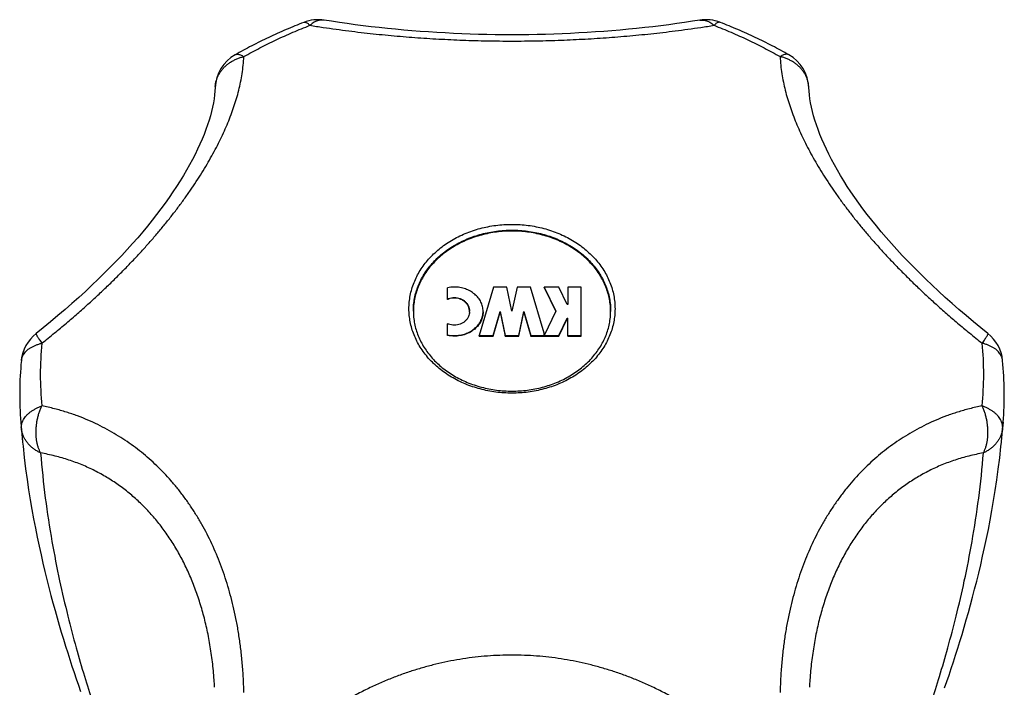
# Model space of a CAD drawing. Header units: millimetres. Extents: x 76 to 624, y -152 to 391.
# Tile 14 of 24: x 237 to 287, y 357 to 391. Entities that reach past the tile are written whole.
import ezdxf

# ---------------------------------------------------------------- set-up
doc = ezdxf.new("R2010")
doc.units = ezdxf.units.MM
doc.header["$LTSCALE"] = 32.67
doc.layers.get('0').update_dxf_attribs({"linetype": 'CONTINUOUS'})

msp = doc.modelspace()

# ---------------------------------------------------------------- linework, layer by layer
at = {"color": 7, "linetype": 'Continuous'}
for p, q in [((246.509, 387.409), (246.509, 387.409)), ((276.599, 387.409), (276.599, 387.409)), ((258.29, 376.672), (258.29, 377.266)), ((260.611, 377.301), (259.895, 374.843)), ((261.297, 377.301), (260.611, 377.301)), ((261.554, 376.072), (261.297, 377.301)), ((261.811, 377.301), (261.554, 376.072)), ((262.497, 377.301), (261.811, 377.301)), ((263.178, 374.966), (262.497, 377.301)), ((263.921, 377.301), (263.183, 377.301)), ((263.183, 377.272), (263.183, 377.301)), ((263.183, 377.301), (263.783, 376.072)), ((263.183, 377.272), (263.776, 376.058)), ((264.35, 376.423), (263.921, 377.301)), ((265.068, 377.301), (264.383, 377.301)), ((264.383, 377.301), (264.383, 376.423)), ((265.068, 374.815), (265.068, 377.301)), ((264.383, 376.423), (264.35, 376.423)), ((260.6, 374.843), (260.956, 376.064)), ((260.6, 374.815), (260.956, 376.035)), ((260.956, 376.035), (260.956, 376.064)), ((260.956, 376.064), (261.211, 374.843)), ((260.956, 376.035), (261.211, 374.815)), ((261.897, 374.843), (262.153, 376.064)), ((261.897, 374.815), (262.153, 376.035)), ((262.153, 376.035), (262.153, 376.064)), ((262.153, 376.064), (262.508, 374.843)), ((262.153, 376.035), (262.508, 374.815)), ((263.783, 376.072), (263.183, 374.843)), ((258.29, 374.849), (258.29, 375.443)), ((263.921, 374.843), (264.35, 375.721)), ((263.921, 374.815), (264.35, 375.692)), ((264.35, 375.721), (264.383, 375.721)), ((264.35, 375.692), (264.35, 375.721)), ((264.35, 375.692), (264.383, 375.692)), ((264.383, 374.815), (264.383, 375.721)), ((259.895, 374.843), (260.6, 374.843)), ((259.895, 374.815), (259.895, 374.843)), ((259.895, 374.815), (260.6, 374.815)), ((260.6, 374.815), (260.6, 374.843)), ((261.211, 374.843), (261.897, 374.843)), ((261.211, 374.815), (261.211, 374.843)), ((261.211, 374.815), (261.897, 374.815)), ((261.897, 374.815), (261.897, 374.843)), ((262.508, 374.843), (263.178, 374.843)), ((262.508, 374.815), (262.508, 374.843)), ((262.508, 374.815), (263.178, 374.815)), ((263.178, 374.815), (263.178, 374.966)), ((263.183, 374.843), (263.921, 374.843)), ((263.183, 374.815), (263.183, 374.843)), ((263.183, 374.815), (263.921, 374.815)), ((263.921, 374.815), (263.921, 374.843)), ((264.383, 374.843), (265.068, 374.843)), ((264.383, 374.815), (265.068, 374.815)), ((236.752, 369.439), (236.772, 369.238))]:
    msp.add_line(p, q, dxfattribs=at)
at = {"color": 9, "linetype": 'Continuous'}
for p, q in [((246.513, 387.469), (246.513, 387.471)), ((276.595, 387.469), (276.595, 387.471)), ((236.661, 370.448), (236.752, 369.439)), ((286.447, 370.448), (286.421, 370.153)), ((286.356, 369.439), (286.421, 370.153))]:
    msp.add_line(p, q, dxfattribs=at)
at = {"color": 7, "linetype": 'Continuous'}
for points in [[(271.067, 390.825), (270.698, 390.767), (270.301, 390.708), (269.901, 390.651), (269.499, 390.597), (269.094, 390.545), (268.687, 390.496), (268.278, 390.449), (267.866, 390.406), (267.453, 390.365), (267.039, 390.326), (266.622, 390.291), (266.205, 390.258), (265.786, 390.228), (265.366, 390.201), (264.945, 390.177), (264.523, 390.155), (264.1, 390.137), (263.677, 390.121), (263.253, 390.108), (262.828, 390.098), (262.403, 390.091), (261.978, 390.086), (261.553, 390.085), (261.128, 390.086), (260.703, 390.091), (260.278, 390.098), (259.854, 390.108), (259.43, 390.121), (259.006, 390.137), (258.583, 390.155), (258.162, 390.177), (257.74, 390.201), (257.32, 390.228), (256.902, 390.258), (256.484, 390.291), (256.068, 390.327), (255.653, 390.365), (255.24, 390.406), (254.829, 390.45), (254.419, 390.496), (254.012, 390.545), (253.607, 390.597), (253.205, 390.651), (252.805, 390.708), (252.408, 390.767), (252.041, 390.825)], [(246.509, 387.409), (246.499, 387.235), (246.481, 387.042), (246.454, 386.842), (246.42, 386.635), (246.377, 386.423), (246.327, 386.205), (246.268, 385.981), (246.2, 385.752), (246.125, 385.519), (246.041, 385.28), (245.949, 385.038), (245.848, 384.791), (245.739, 384.54), (245.621, 384.285), (245.495, 384.027), (245.36, 383.764), (245.217, 383.498), (245.065, 383.229), (244.905, 382.957), (244.736, 382.682), (244.558, 382.404), (244.373, 382.123), (244.178, 381.84), (243.976, 381.555), (243.764, 381.268), (243.545, 380.979), (243.317, 380.688), (243.081, 380.395), (242.837, 380.1), (242.584, 379.804), (242.323, 379.506), (242.053, 379.207), (241.775, 378.907), (241.489, 378.605), (241.194, 378.303), (240.891, 377.999), (240.58, 377.695), (240.261, 377.389), (239.933, 377.083), (239.597, 376.776), (239.252, 376.469), (238.9, 376.161), (238.539, 375.853), (238.17, 375.545), (237.794, 375.237), (237.435, 374.949)], [(285.674, 374.949), (285.313, 375.238), (284.936, 375.547), (284.567, 375.855), (284.206, 376.163), (283.854, 376.471), (283.51, 376.778), (283.174, 377.085), (282.846, 377.391), (282.527, 377.696), (282.216, 378.001), (281.913, 378.304), (281.618, 378.607), (281.332, 378.908), (281.054, 379.208), (280.785, 379.507), (280.524, 379.805), (280.271, 380.101), (280.026, 380.396), (279.79, 380.689), (279.562, 380.98), (279.343, 381.269), (279.132, 381.557), (278.929, 381.842), (278.735, 382.125), (278.549, 382.405), (278.372, 382.683), (278.203, 382.958), (278.043, 383.231), (277.891, 383.5), (277.748, 383.766), (277.613, 384.028), (277.487, 384.287), (277.369, 384.541), (277.26, 384.792), (277.159, 385.039), (277.067, 385.282), (276.983, 385.52), (276.908, 385.754), (276.84, 385.982), (276.781, 386.206), (276.731, 386.424), (276.688, 386.637), (276.654, 386.843), (276.628, 387.043), (276.609, 387.236), (276.599, 387.409)], [(283.479, 356.989), (283.591, 357.311), (283.702, 357.638), (283.813, 357.969), (283.924, 358.306), (284.034, 358.647), (284.144, 358.994), (284.253, 359.345), (284.362, 359.703), (284.471, 360.067), (284.578, 360.436), (284.685, 360.813), (284.792, 361.196), (284.897, 361.586), (285.001, 361.984), (285.105, 362.39), (285.207, 362.804), (285.308, 363.228), (285.408, 363.661), (285.506, 364.104), (285.602, 364.557), (285.696, 365.021), (285.787, 365.496), (285.876, 365.983), (285.962, 366.483), (286.045, 366.997), (286.124, 367.527), (286.199, 368.074), (286.27, 368.641), (286.335, 369.229), (286.356, 369.439)], [(236.772, 369.238), (236.837, 368.657), (236.906, 368.098), (236.98, 367.557), (237.058, 367.033), (237.139, 366.525), (237.224, 366.031), (237.311, 365.549), (237.401, 365.079), (237.494, 364.62), (237.588, 364.172), (237.684, 363.733), (237.782, 363.305), (237.882, 362.885), (237.982, 362.475), (238.084, 362.073), (238.187, 361.678), (238.291, 361.292), (238.395, 360.912), (238.501, 360.539), (238.607, 360.173), (238.713, 359.812), (238.821, 359.458), (238.928, 359.109), (239.036, 358.765), (239.145, 358.427), (239.254, 358.093), (239.363, 357.765), (239.473, 357.441), (239.583, 357.121), (239.693, 356.806)]]:
    msp.add_lwpolyline(points, dxfattribs=at)
for centre, radius, start, end in [((251.725, 388.85), 2, 80.9063, 111.217), ((271.383, 388.85), 2, 68.783, 99.0937), ((248.508, 387.328), 2, 119.5097, 177.6786), ((274.601, 387.328), 2, 2.3214, 60.4903), ((258.623, 375.938), 0.806, 113.5761, 114.3627), ((259.906, 376.043), 3.352, 179.2312, 179.6125), ((258.771, 376.072), 0.634, 355.7795, 359.9942), ((263.203, 376.043), 3.352, 0.3875, 0.7688), ((238.679, 373.383), 2, 128.4584, 174.3389), ((284.43, 373.383), 2, 5.6612, 51.5416), ((254.014, 371.861), 17.411, 174.3342, 184.6551), ((269.091, 371.861), 17.413, 355.3457, 5.6651), ((294.187, 375.13), 57.716, 184.65324, 184.94777), ((228.921, 375.13), 57.717, 355.0522, 355.34676), ((294.142, 375.126), 57.671, 184.94771, 185.65895), ((228.966, 375.126), 57.671, 354.34112, 355.05226)]:
    msp.add_arc(centre, radius, start, end, dxfattribs=at)
at = {"color": 9, "linetype": 'Continuous'}
for centre, radius, start, end in [((251.934, 390.153), 0.68, 80.9084, 81.8933), ((271.175, 390.153), 0.68, 98.1067, 99.0916), ((247.971, 387.35), 1.463, 175.3503, 177.677), ((275.138, 387.35), 1.463, 2.3229, 4.6496), ((253.717, 372.868), 16.069, 174.3365, 179.9973), ((269.401, 372.868), 16.061, 0.0011, 5.6651), ((253.708, 372.869), 16.061, 180.0011, 185.6651), ((269.392, 372.869), 16.069, 354.3365, 359.9973)]:
    msp.add_arc(centre, radius, start, end, dxfattribs=at)
for points, knots in [([(252.03, 390.827), (252.013, 390.829), (251.96, 390.835), (251.868, 390.833), (251.755, 390.814), (251.642, 390.777), (251.53, 390.723), (251.42, 390.652), (251.35, 390.596), (251.316, 390.565)], [0, 0, 0, 0, 0.0503197, 0.161121, 0.2747923, 0.3928989, 0.5166898, 0.6470659, 0.7845917, 0.7845917, 0.7845917, 0.7845917]), ([(271.079, 390.827), (271.095, 390.829), (271.149, 390.835), (271.241, 390.833), (271.354, 390.814), (271.467, 390.777), (271.579, 390.723), (271.689, 390.652), (271.758, 390.596), (271.793, 390.565)], [0, 0, 0, 0, 0.0503195, 0.161121, 0.2747924, 0.3928993, 0.5166903, 0.6470667, 0.7845928, 0.7845928, 0.7845928, 0.7845928]), ([(247.964, 388.98), (248.231, 389.131), (248.771, 389.424), (249.6, 389.834), (250.449, 390.217), (251.025, 390.452), (251.316, 390.565)], [0, 0, 0, 0, 0.918746, 1.843617, 2.774321, 3.710535, 3.710535, 3.710535, 3.710535]), ([(251.002, 390.714), (251.008, 390.717), (251.03, 390.723), (251.073, 390.724), (251.128, 390.707), (251.188, 390.674), (251.252, 390.626), (251.294, 390.587), (251.316, 390.565)], [0, 0, 0, 0, 0.020645, 0.0691413, 0.1253882, 0.1925158, 0.2720814, 0.364645, 0.364645, 0.364645, 0.364645]), ([(251.316, 390.565), (251.539, 390.53), (251.979, 390.462), (252.634, 390.368), (253.274, 390.284), (253.901, 390.207), (254.518, 390.138), (255.128, 390.076), (255.733, 390.02), (256.335, 389.97), (256.938, 389.926), (257.543, 389.887), (258.15, 389.854), (258.761, 389.825), (259.376, 389.803), (259.995, 389.786), (260.617, 389.774), (261.242, 389.768), (261.867, 389.768), (262.491, 389.774), (263.113, 389.786), (263.732, 389.803), (264.347, 389.825), (264.958, 389.854), (265.566, 389.887), (266.17, 389.926), (266.773, 389.97), (267.376, 390.02), (267.98, 390.076), (268.59, 390.138), (269.207, 390.207), (269.835, 390.284), (270.475, 390.368), (271.129, 390.462), (271.57, 390.53), (271.793, 390.565)], [0, 0, 0, 0, 0.677282, 1.337954, 1.982967, 2.61415, 3.234124, 3.845881, 4.452183, 5.056131, 5.659985, 6.265212, 6.873314, 7.484909, 8.100486, 8.720024, 9.34262, 9.967335, 10.592826, 11.217541, 11.840138, 12.459676, 13.075252, 13.686848, 14.294949, 14.900175, 15.504029, 16.107977, 16.714279, 17.326036, 17.946009, 18.577192, 19.222205, 19.882879, 20.560162, 20.560162, 20.560162, 20.560162]), ([(272.107, 390.714), (272.101, 390.717), (272.078, 390.723), (272.036, 390.724), (271.98, 390.707), (271.921, 390.674), (271.857, 390.626), (271.815, 390.587), (271.793, 390.565)], [0, 0, 0, 0, 0.020649, 0.0691452, 0.125392, 0.1925195, 0.272085, 0.3646479, 0.3646479, 0.3646479, 0.3646479]), ([(271.793, 390.565), (272.084, 390.452), (272.66, 390.217), (273.508, 389.834), (274.337, 389.424), (274.878, 389.131), (275.144, 388.98)], [0, 0, 0, 0, 0.936214, 1.866919, 2.79179, 3.710536, 3.710536, 3.710536, 3.710536]), ([(237.726, 374.454), (237.942, 374.626), (238.36, 374.963), (238.962, 375.465), (239.526, 375.95), (240.057, 376.421), (240.56, 376.882), (241.039, 377.334), (241.498, 377.781), (241.938, 378.225), (242.363, 378.666), (242.772, 379.106), (243.168, 379.547), (243.551, 379.989), (243.92, 380.431), (244.276, 380.875), (244.619, 381.319), (244.946, 381.763), (245.259, 382.206), (245.555, 382.647), (245.834, 383.085), (246.097, 383.518), (246.342, 383.948), (246.571, 384.373), (246.782, 384.793), (246.977, 385.21), (247.156, 385.623), (247.318, 386.035), (247.464, 386.446), (247.595, 386.857), (247.708, 387.271), (247.804, 387.689), (247.881, 388.112), (247.937, 388.543), (247.958, 388.834), (247.964, 388.98)], [0, 0, 0, 0, 0.828818, 1.610221, 2.351649, 3.059866, 3.740545, 4.398502, 5.037726, 5.66168, 6.272973, 6.873899, 7.465844, 8.049998, 8.62667, 9.195787, 9.756922, 10.309083, 10.851308, 11.382624, 11.90207, 12.409103, 12.903623, 13.385647, 13.855958, 14.315415, 14.765282, 15.207095, 15.642468, 16.073308, 16.501522, 16.929208, 17.358623, 17.79217, 18.232252, 18.232252, 18.232252, 18.232252]), ([(246.513, 387.471), (246.518, 387.524), (246.532, 387.631), (246.572, 387.788), (246.629, 387.941), (246.703, 388.089), (246.792, 388.231), (246.897, 388.364), (247.016, 388.488), (247.149, 388.601), (247.293, 388.703), (247.448, 388.793), (247.613, 388.87), (247.785, 388.934), (247.904, 388.966), (247.964, 388.98)], [0, 0, 0, 0, 0.159809, 0.321728, 0.484941, 0.649851, 0.816751, 0.985887, 1.157478, 1.33164, 1.508379, 1.687599, 1.869124, 2.052705, 2.238038, 2.238038, 2.238038, 2.238038]), ([(247.523, 389.069), (247.539, 389.078), (247.576, 389.093), (247.64, 389.101), (247.713, 389.093), (247.793, 389.07), (247.878, 389.032), (247.935, 388.999), (247.964, 388.98)], [0, 0, 0, 0, 0.0547725, 0.1197048, 0.1919324, 0.2738172, 0.3666959, 0.4711321, 0.4711321, 0.4711321, 0.4711321]), ([(275.586, 389.069), (275.57, 389.078), (275.532, 389.093), (275.468, 389.101), (275.395, 389.093), (275.316, 389.07), (275.231, 389.032), (275.174, 388.999), (275.144, 388.98)], [0, 0, 0, 0, 0.0547665, 0.1196988, 0.1919265, 0.2738114, 0.3666902, 0.4711261, 0.4711261, 0.4711261, 0.4711261]), ([(276.595, 387.471), (276.591, 387.524), (276.576, 387.631), (276.536, 387.788), (276.48, 387.941), (276.406, 388.089), (276.316, 388.231), (276.211, 388.364), (276.092, 388.488), (275.96, 388.601), (275.815, 388.703), (275.66, 388.793), (275.496, 388.87), (275.323, 388.934), (275.204, 388.966), (275.144, 388.98)], [0, 0, 0, 0, 0.159808, 0.321727, 0.48494, 0.649849, 0.816749, 0.985885, 1.157477, 1.331639, 1.508377, 1.687597, 1.869122, 2.052703, 2.238036, 2.238036, 2.238036, 2.238036]), ([(275.144, 388.98), (275.15, 388.834), (275.171, 388.543), (275.227, 388.112), (275.304, 387.689), (275.4, 387.271), (275.514, 386.858), (275.644, 386.446), (275.79, 386.035), (275.953, 385.624), (276.131, 385.21), (276.326, 384.794), (276.537, 384.373), (276.766, 383.948), (277.011, 383.519), (277.274, 383.085), (277.553, 382.647), (277.85, 382.206), (278.162, 381.763), (278.49, 381.319), (278.832, 380.875), (279.188, 380.431), (279.558, 379.988), (279.941, 379.547), (280.337, 379.106), (280.746, 378.665), (281.17, 378.224), (281.611, 377.781), (282.069, 377.334), (282.549, 376.881), (283.052, 376.421), (283.583, 375.949), (284.147, 375.464), (284.749, 374.963), (285.166, 374.626), (285.383, 374.454)], [0, 0, 0, 0, 0.439951, 0.873422, 1.302777, 1.730401, 2.158581, 2.589382, 3.024749, 3.46653, 3.916419, 4.375848, 4.846197, 5.328244, 5.822771, 6.329896, 6.849377, 7.380773, 7.923117, 8.475363, 9.03658, 9.605838, 10.182562, 10.766815, 11.358831, 11.95979, 12.57114, 13.195083, 13.834321, 14.492239, 15.172869, 15.881014, 16.62233, 17.403586, 18.232251, 18.232251, 18.232251, 18.232251]), ([(256.333, 376.203), (256.333, 376.315), (256.344, 376.539), (256.392, 376.873), (256.473, 377.203), (256.584, 377.527), (256.727, 377.843), (256.899, 378.148), (257.1, 378.442), (257.328, 378.721), (257.582, 378.985), (257.861, 379.232), (258.162, 379.46), (258.485, 379.667), (258.826, 379.854), (259.184, 380.018), (259.556, 380.158), (259.941, 380.275), (260.335, 380.366), (260.737, 380.431), (261.145, 380.47), (261.554, 380.484), (261.964, 380.47), (262.371, 380.431), (262.773, 380.366), (263.168, 380.275), (263.552, 380.158), (263.925, 380.018), (264.283, 379.854), (264.624, 379.667), (264.946, 379.46), (265.247, 379.232), (265.526, 378.985), (265.78, 378.721), (266.009, 378.442), (266.21, 378.148), (266.382, 377.843), (266.524, 377.527), (266.636, 377.203), (266.716, 376.873), (266.764, 376.539), (266.775, 376.315), (266.775, 376.203)], [0, 0, 0, 0, 0.335902, 0.672826, 1.011743, 1.353562, 1.699093, 2.049036, 2.403956, 2.764276, 3.130272, 3.502073, 3.879666, 4.262894, 4.651469, 5.044982, 5.442928, 5.844708, 6.249652, 6.657022, 7.066033, 7.47587, 7.885706, 8.294716, 8.702086, 9.107031, 9.508813, 9.906759, 10.300273, 10.688847, 11.072075, 11.449671, 11.821476, 12.187473, 12.547791, 12.902707, 13.252649, 13.598187, 13.940016, 14.278948, 14.615888, 14.951805, 14.951805, 14.951805, 14.951805]), ([(256.554, 376.088), (256.554, 376.196), (256.565, 376.411), (256.611, 376.731), (256.688, 377.047), (256.795, 377.357), (256.931, 377.659), (257.096, 377.952), (257.288, 378.233), (257.507, 378.5), (257.75, 378.753), (258.017, 378.989), (258.306, 379.208), (258.614, 379.407), (258.941, 379.585), (259.284, 379.742), (259.641, 379.877), (260.009, 379.988), (260.387, 380.075), (260.772, 380.138), (261.162, 380.176), (261.554, 380.188), (261.947, 380.176), (262.336, 380.138), (262.721, 380.075), (263.099, 379.988), (263.468, 379.877), (263.825, 379.742), (264.167, 379.585), (264.494, 379.407), (264.803, 379.208), (265.091, 378.989), (265.358, 378.753), (265.602, 378.5), (265.82, 378.233), (266.013, 377.952), (266.177, 377.659), (266.314, 377.357), (266.421, 377.047), (266.498, 376.731), (266.544, 376.411), (266.554, 376.196), (266.554, 376.088)], [0, 0, 0, 0, 0.321718, 0.644402, 0.968985, 1.296339, 1.627246, 1.962376, 2.302276, 2.647349, 2.997861, 3.353935, 3.715552, 4.082565, 4.454696, 4.831559, 5.212668, 5.597449, 5.98526, 6.375392, 6.767096, 7.159592, 7.552088, 7.943792, 8.333925, 8.721735, 9.106518, 9.487627, 9.86449, 10.236621, 10.603634, 10.965253, 11.321329, 11.671842, 12.016913, 12.35681, 12.691942, 13.022856, 13.35022, 13.674814, 13.997506, 14.319229, 14.319229, 14.319229, 14.319229]), ([(266.775, 376.203), (266.775, 376.091), (266.764, 375.866), (266.716, 375.532), (266.636, 375.202), (266.524, 374.878), (266.382, 374.562), (266.21, 374.257), (266.009, 373.964), (265.78, 373.684), (265.526, 373.42), (265.248, 373.174), (264.946, 372.946), (264.624, 372.738), (264.283, 372.551), (263.925, 372.387), (263.552, 372.247), (263.168, 372.131), (262.773, 372.04), (262.371, 371.974), (261.964, 371.935), (261.554, 371.921), (261.145, 371.935), (260.738, 371.974), (260.335, 372.04), (259.941, 372.131), (259.556, 372.247), (259.184, 372.387), (258.826, 372.551), (258.485, 372.738), (258.162, 372.946), (257.861, 373.174), (257.582, 373.42), (257.328, 373.684), (257.1, 373.964), (256.899, 374.257), (256.727, 374.562), (256.584, 374.878), (256.473, 375.202), (256.392, 375.532), (256.344, 375.866), (256.333, 376.091), (256.333, 376.203)], [0, 0, 0, 0, 0.335902, 0.672826, 1.011743, 1.353562, 1.699093, 2.049036, 2.403956, 2.764276, 3.130272, 3.502073, 3.879666, 4.262894, 4.651469, 5.044982, 5.442928, 5.844708, 6.249652, 6.657022, 7.066033, 7.47587, 7.885706, 8.294716, 8.702086, 9.107031, 9.508813, 9.906759, 10.300273, 10.688847, 11.072075, 11.449671, 11.821476, 12.187473, 12.547791, 12.902707, 13.252649, 13.598187, 13.940016, 14.278948, 14.615888, 14.951805, 14.951805, 14.951805, 14.951805]), ([(237.435, 374.949), (237.435, 374.948), (237.429, 374.944), (237.434, 374.924), (237.444, 374.896), (237.467, 374.851), (237.499, 374.795), (237.542, 374.726), (237.594, 374.645), (237.657, 374.553), (237.702, 374.488), (237.726, 374.454)], [0, 0, 0, 0, 0.002088, 0.018582, 0.0505274, 0.0991526, 0.1643953, 0.2458185, 0.3427658, 0.4544123, 0.5797922, 0.5797922, 0.5797922, 0.5797922]), ([(285.673, 374.949), (285.674, 374.948), (285.679, 374.944), (285.674, 374.924), (285.664, 374.896), (285.642, 374.851), (285.61, 374.795), (285.567, 374.726), (285.514, 374.645), (285.452, 374.553), (285.407, 374.488), (285.383, 374.454)], [0, 0, 0, 0, 0.0020879, 0.018582, 0.0505275, 0.0991527, 0.1643955, 0.2458187, 0.3427661, 0.4544127, 0.5797925, 0.5797925, 0.5797925, 0.5797925]), ([(236.689, 373.58), (236.692, 373.612), (236.703, 373.679), (236.737, 373.779), (236.789, 373.879), (236.858, 373.974), (236.942, 374.065), (237.041, 374.149), (237.154, 374.226), (237.281, 374.296), (237.419, 374.358), (237.568, 374.411), (237.672, 374.441), (237.726, 374.454)], [0, 0, 0, 0, 0.095252, 0.203619, 0.315451, 0.432196, 0.554963, 0.684554, 0.821407, 0.965697, 1.117335, 1.275971, 1.441024, 1.441024, 1.441024, 1.441024]), ([(286.42, 373.58), (286.417, 373.612), (286.405, 373.679), (286.371, 373.779), (286.319, 373.879), (286.251, 373.974), (286.167, 374.065), (286.068, 374.149), (285.954, 374.226), (285.828, 374.296), (285.689, 374.358), (285.54, 374.411), (285.436, 374.441), (285.383, 374.454)], [0, 0, 0, 0, 0.095251, 0.203618, 0.315451, 0.432195, 0.554963, 0.684553, 0.821406, 0.965696, 1.117334, 1.27597, 1.441022, 1.441022, 1.441022, 1.441022]), ([(236.688, 370.154), (236.685, 370.189), (236.685, 370.261), (236.702, 370.37), (236.737, 370.478), (236.789, 370.585), (236.858, 370.689), (236.942, 370.79), (237.041, 370.887), (237.154, 370.979), (237.28, 371.066), (237.419, 371.147), (237.568, 371.22), (237.672, 371.263), (237.726, 371.284)], [0, 0, 0, 0, 0.106838, 0.215755, 0.328475, 0.446412, 0.570605, 0.701735, 0.840198, 0.986071, 1.139219, 1.29929, 1.465711, 1.637715, 1.637715, 1.637715, 1.637715]), ([(237.663, 368.894), (237.639, 368.938), (237.596, 369.029), (237.543, 369.173), (237.499, 369.328), (237.466, 369.492), (237.443, 369.664), (237.432, 369.841), (237.431, 370.023), (237.441, 370.208), (237.463, 370.394), (237.495, 370.579), (237.537, 370.762), (237.59, 370.942), (237.652, 371.116), (237.7, 371.228), (237.726, 371.284)], [0, 0, 0, 0, 0.147289, 0.301548, 0.462594, 0.630004, 0.803139, 0.981179, 1.163229, 1.348377, 1.535643, 1.723988, 1.912341, 2.099629, 2.284803, 2.46686, 2.46686, 2.46686, 2.46686]), ([(247.964, 356.757), (247.958, 357.027), (247.938, 357.551), (247.883, 358.312), (247.806, 359.027), (247.71, 359.705), (247.597, 360.351), (247.467, 360.969), (247.321, 361.564), (247.159, 362.139), (246.981, 362.697), (246.786, 363.239), (246.575, 363.768), (246.347, 364.283), (246.101, 364.785), (245.839, 365.273), (245.559, 365.747), (245.263, 366.207), (244.951, 366.65), (244.623, 367.077), (244.28, 367.485), (243.924, 367.875), (243.554, 368.246), (243.171, 368.598), (242.775, 368.932), (242.365, 369.247), (241.941, 369.545), (241.5, 369.825), (241.041, 370.088), (240.562, 370.335), (240.058, 370.565), (239.527, 370.777), (238.963, 370.97), (238.36, 371.143), (237.942, 371.24), (237.726, 371.284)], [0, 0, 0, 0, 0.811153, 1.571009, 2.288201, 2.970307, 3.623786, 4.253955, 4.865326, 5.461729, 6.046377, 6.6218, 7.190217, 7.752961, 8.311265, 8.865605, 9.416096, 9.962731, 10.505085, 11.042766, 11.575626, 12.103592, 12.626979, 13.146697, 13.663777, 14.180038, 14.697457, 15.218586, 15.746331, 16.284113, 16.83586, 17.406141, 18.000281, 18.624638, 19.286384, 19.286384, 19.286384, 19.286384]), ([(285.383, 371.284), (285.167, 371.24), (284.748, 371.143), (284.146, 370.97), (283.581, 370.777), (283.05, 370.565), (282.546, 370.335), (282.067, 370.088), (281.608, 369.825), (281.167, 369.544), (280.743, 369.247), (280.333, 368.931), (279.937, 368.598), (279.554, 368.246), (279.184, 367.875), (278.828, 367.485), (278.486, 367.077), (278.158, 366.65), (277.846, 366.207), (277.549, 365.748), (277.27, 365.273), (277.007, 364.785), (276.762, 364.283), (276.534, 363.768), (276.323, 363.24), (276.128, 362.697), (275.95, 362.14), (275.787, 361.565), (275.641, 360.969), (275.511, 360.351), (275.398, 359.706), (275.302, 359.028), (275.226, 358.312), (275.17, 357.551), (275.15, 357.027), (275.144, 356.757)], [0, 0, 0, 0, 0.661868, 1.286343, 1.880574, 2.450915, 3.002705, 3.540523, 4.068261, 4.589406, 5.106783, 5.623023, 6.140046, 6.659682, 7.183028, 7.710867, 8.243652, 8.781248, 9.323479, 9.870028, 10.420471, 10.974701, 11.532983, 12.095683, 12.664038, 13.239474, 13.824074, 14.420497, 15.031853, 15.662058, 16.315566, 16.997748, 17.715022, 18.474998, 19.286385, 19.286385, 19.286385, 19.286385]), ([(285.446, 368.894), (285.469, 368.938), (285.512, 369.029), (285.566, 369.173), (285.609, 369.328), (285.643, 369.492), (285.665, 369.664), (285.677, 369.841), (285.678, 370.023), (285.667, 370.208), (285.646, 370.394), (285.614, 370.579), (285.571, 370.762), (285.519, 370.942), (285.456, 371.116), (285.408, 371.228), (285.383, 371.284)], [0, 0, 0, 0, 0.14729, 0.301549, 0.462595, 0.630005, 0.80314, 0.98118, 1.163229, 1.348377, 1.535643, 1.723989, 1.912342, 2.099629, 2.284803, 2.46686, 2.46686, 2.46686, 2.46686]), ([(286.421, 370.154), (286.424, 370.189), (286.424, 370.261), (286.406, 370.37), (286.371, 370.478), (286.319, 370.585), (286.251, 370.689), (286.167, 370.79), (286.068, 370.887), (285.954, 370.979), (285.828, 371.066), (285.69, 371.147), (285.541, 371.22), (285.436, 371.263), (285.383, 371.284)], [0, 0, 0, 0, 0.10684, 0.215757, 0.328476, 0.446414, 0.570607, 0.701737, 0.8402, 0.986073, 1.139221, 1.299292, 1.465713, 1.637717, 1.637717, 1.637717, 1.637717]), ([(237.663, 368.894), (237.608, 368.919), (237.503, 368.974), (237.354, 369.069), (237.217, 369.175), (237.093, 369.292), (236.984, 369.419), (236.89, 369.554), (236.812, 369.696), (236.752, 369.844), (236.709, 369.997), (236.693, 370.101), (236.688, 370.154)], [0, 0, 0, 0, 0.179526, 0.355928, 0.529107, 0.699077, 0.865975, 1.030048, 1.19164, 1.351194, 1.509249, 1.666866, 1.666866, 1.666866, 1.666866]), ([(286.421, 370.154), (286.416, 370.101), (286.399, 369.997), (286.356, 369.844), (286.296, 369.696), (286.219, 369.554), (286.125, 369.419), (286.016, 369.292), (285.892, 369.175), (285.755, 369.069), (285.606, 368.974), (285.5, 368.919), (285.446, 368.894)], [0, 0, 0, 0, 0.157624, 0.315674, 0.475226, 0.636818, 0.800892, 0.967789, 1.137759, 1.310938, 1.487339, 1.666866, 1.666866, 1.666866, 1.666866]), ([(237.663, 368.894), (237.723, 368.13), (237.881, 366.628), (238.213, 364.467), (238.604, 362.476), (239.021, 360.684), (239.445, 359.073), (239.868, 357.62), (240.281, 356.308), (240.679, 355.12), (241.061, 354.044), (241.424, 353.068), (241.768, 352.183), (242.093, 351.38), (242.398, 350.652), (242.684, 349.992), (242.951, 349.396), (243.2, 348.857), (243.432, 348.371), (243.647, 347.934), (243.846, 347.543), (244.029, 347.195), (244.196, 346.885), (244.35, 346.61), (244.491, 346.366), (244.622, 346.146), (244.744, 345.948), (244.858, 345.768), (244.968, 345.603), (245.074, 345.449), (245.177, 345.306), (245.278, 345.172), (245.378, 345.046), (245.479, 344.927), (245.58, 344.815), (245.683, 344.711), (245.788, 344.617), (245.895, 344.535), (246.004, 344.467), (246.113, 344.418), (246.223, 344.393), (246.333, 344.397), (246.441, 344.439), (246.541, 344.524), (246.632, 344.655), (246.714, 344.837), (246.786, 345.079), (246.847, 345.392), (246.895, 345.786), (246.928, 346.276), (246.945, 346.877), (246.944, 347.61), (246.923, 348.499), (246.881, 349.576), (246.834, 350.516), (246.803, 351.103), (246.795, 351.26)], [0, 0, 0, 0, 2.301188, 4.527267, 6.555827, 8.387088, 10.046523, 11.553657, 12.924901, 14.173949, 15.312549, 16.350889, 17.297917, 18.161542, 18.948733, 19.665675, 20.317882, 20.910246, 21.447201, 21.932777, 22.37013, 22.762421, 23.113101, 23.426365, 23.707, 23.960727, 24.191857, 24.40439, 24.602108, 24.78763, 24.963134, 25.130668, 25.291721, 25.447046, 25.597794, 25.744064, 25.885385, 26.020901, 26.148992, 26.268134, 26.378832, 26.484723, 26.594028, 26.718827, 26.872487, 27.067608, 27.316102, 27.629966, 28.022071, 28.506937, 29.101495, 29.825977, 30.705025, 31.7694, 33.057813, 33.530911, 33.530911, 33.530911, 33.530911]), ([(246.483, 357.019), (246.478, 357.109), (246.454, 357.503), (246.393, 358.189), (246.272, 359.065), (246.113, 359.905), (245.918, 360.711), (245.688, 361.482), (245.424, 362.219), (245.126, 362.922), (244.796, 363.59), (244.434, 364.224), (244.04, 364.823), (243.614, 365.388), (243.158, 365.917), (242.67, 366.41), (242.152, 366.866), (241.603, 367.284), (241.023, 367.663), (240.411, 368.001), (239.769, 368.296), (239.096, 368.547), (238.392, 368.75), (237.909, 368.852), (237.663, 368.894)], [0, 0, 0, 0, 0.270468, 1.183974, 2.066798, 2.921105, 3.749018, 4.552717, 5.334377, 6.096204, 6.840433, 7.569359, 8.285327, 8.990732, 9.688068, 10.379907, 11.068894, 11.757714, 12.44911, 13.145927, 13.851107, 14.567677, 15.298794, 16.047738, 16.047738, 16.047738, 16.047738]), ([(276.314, 351.265), (276.306, 351.106), (276.274, 350.519), (276.228, 349.578), (276.185, 348.502), (276.164, 347.614), (276.163, 346.882), (276.18, 346.281), (276.213, 345.792), (276.261, 345.397), (276.321, 345.084), (276.393, 344.841), (276.474, 344.658), (276.565, 344.527), (276.664, 344.441), (276.771, 344.398), (276.881, 344.393), (276.991, 344.417), (277.1, 344.464), (277.208, 344.531), (277.315, 344.613), (277.42, 344.706), (277.523, 344.809), (277.625, 344.921), (277.726, 345.04), (277.826, 345.166), (277.927, 345.3), (278.03, 345.443), (278.136, 345.596), (278.245, 345.761), (278.36, 345.941), (278.482, 346.139), (278.613, 346.357), (278.754, 346.601), (278.907, 346.875), (279.074, 347.184), (279.257, 347.533), (279.456, 347.923), (279.671, 348.36), (279.903, 348.846), (280.153, 349.386), (280.421, 349.983), (280.707, 350.643), (281.012, 351.371), (281.337, 352.174), (281.681, 353.059), (282.044, 354.036), (282.427, 355.112), (282.826, 356.3), (283.239, 357.613), (283.661, 359.066), (284.086, 360.678), (284.503, 362.47), (284.894, 364.462), (285.227, 366.625), (285.386, 368.128), (285.446, 368.894)], [0, 0, 0, 0, 0.477621, 1.764225, 2.82719, 3.705294, 4.429176, 5.023432, 5.508239, 5.900483, 6.214638, 6.463554, 6.659147, 6.813195, 6.938217, 7.047434, 7.152911, 7.262929, 7.381307, 7.508404, 7.643221, 7.784248, 7.930233, 8.080918, 8.236605, 8.397492, 8.564938, 8.740424, 8.925659, 9.123083, 9.335639, 9.566316, 9.819071, 10.099229, 10.411474, 10.761211, 11.153341, 11.5911, 12.076949, 12.614286, 13.207085, 13.859737, 14.577115, 15.36469, 16.228662, 17.176041, 18.214728, 19.353665, 20.603053, 21.974649, 23.482176, 25.142001, 26.973848, 29.002614, 31.230501, 33.535803, 33.535803, 33.535803, 33.535803]), ([(285.446, 368.894), (285.2, 368.852), (284.716, 368.75), (284.012, 368.547), (283.339, 368.296), (282.697, 368.001), (282.086, 367.663), (281.506, 367.284), (280.956, 366.866), (280.438, 366.409), (279.95, 365.916), (279.494, 365.387), (279.069, 364.823), (278.675, 364.224), (278.312, 363.59), (277.982, 362.922), (277.684, 362.219), (277.42, 361.482), (277.19, 360.711), (276.995, 359.905), (276.837, 359.065), (276.716, 358.189), (276.654, 357.503), (276.63, 357.109), (276.625, 357.019)], [0, 0, 0, 0, 0.748955, 1.48008, 2.196655, 2.901852, 3.598703, 4.290148, 4.979026, 5.668084, 6.359992, 7.057349, 7.762716, 8.478612, 9.207463, 9.951626, 10.71339, 11.495006, 12.298686, 13.126599, 13.980909, 14.863736, 15.777242, 16.047736, 16.047736, 16.047736, 16.047736]), ([(271.793, 355.172), (271.573, 355.334), (271.138, 355.64), (270.482, 356.062), (269.841, 356.439), (269.213, 356.776), (268.595, 357.077), (267.985, 357.346), (267.38, 357.586), (266.777, 357.8), (266.173, 357.988), (265.569, 358.153), (264.961, 358.294), (264.349, 358.413), (263.734, 358.508), (263.114, 358.579), (262.492, 358.627), (261.867, 358.651), (261.242, 358.651), (260.617, 358.627), (259.994, 358.579), (259.375, 358.508), (258.759, 358.413), (258.148, 358.294), (257.54, 358.153), (256.935, 357.988), (256.332, 357.8), (255.729, 357.586), (255.124, 357.346), (254.513, 357.077), (253.896, 356.776), (253.267, 356.439), (252.626, 356.062), (251.971, 355.64), (251.536, 355.334), (251.316, 355.172)], [0, 0, 0, 0, 0.818708, 1.596515, 2.338248, 3.049066, 3.734381, 4.399475, 5.048956, 5.687441, 6.318415, 6.944374, 7.567745, 8.189996, 8.812438, 9.435863, 10.060197, 10.685348, 11.310839, 11.93599, 12.560326, 13.183751, 13.806192, 14.428444, 15.051814, 15.677772, 16.308746, 16.94723, 17.596711, 18.261805, 18.94712, 19.657937, 20.399671, 21.17748, 21.996189, 21.996189, 21.996189, 21.996189])]:
    msp.add_open_spline(points, degree=3, knots=knots, dxfattribs=at)
at = {"color": 7, "linetype": 'Continuous'}
for points, knots in [([(251.001, 390.714), (250.7, 390.597), (250.102, 390.353), (249.222, 389.956), (248.361, 389.53), (247.8, 389.226), (247.523, 389.069)], [0, 0, 0, 0, 0.970987, 1.936768, 2.897061, 3.851558, 3.851558, 3.851558, 3.851558]), ([(275.586, 389.069), (275.309, 389.226), (274.748, 389.53), (273.887, 389.956), (273.006, 390.353), (272.409, 390.597), (272.107, 390.714)], [0, 0, 0, 0, 0.954484, 1.914813, 2.880616, 3.85156, 3.85156, 3.85156, 3.85156]), ([(266.554, 376.088), (266.553, 376.181), (266.542, 376.381), (266.498, 376.686), (266.421, 377.002), (266.314, 377.312), (266.177, 377.614), (266.013, 377.907), (265.82, 378.188), (265.602, 378.455), (265.358, 378.708), (265.091, 378.944), (264.803, 379.163), (264.494, 379.362), (264.167, 379.54), (263.825, 379.697), (263.468, 379.832), (263.099, 379.943), (262.722, 380.03), (262.336, 380.093), (261.947, 380.131), (261.554, 380.143), (261.162, 380.131), (260.772, 380.093), (260.387, 380.03), (260.009, 379.943), (259.641, 379.832), (259.284, 379.697), (258.941, 379.54), (258.614, 379.362), (258.306, 379.163), (258.017, 378.944), (257.75, 378.708), (257.507, 378.455), (257.288, 378.188), (257.096, 377.907), (256.931, 377.614), (256.795, 377.312), (256.688, 377.002), (256.611, 376.686), (256.567, 376.381), (256.556, 376.181), (256.555, 376.088)], [0, 0, 0, 0, 0.276811, 0.599496, 0.92408, 1.251435, 1.582342, 1.917473, 2.257373, 2.602447, 2.952962, 3.309038, 3.670657, 4.037669, 4.4098, 4.786665, 5.167775, 5.552559, 5.94037, 6.330502, 6.722207, 7.114706, 7.507204, 7.898909, 8.289042, 8.676853, 9.061636, 9.442747, 9.819611, 10.191743, 10.558755, 10.920374, 11.27645, 11.626964, 11.972039, 12.311938, 12.64707, 12.977977, 13.305332, 13.629916, 13.952601, 14.229412, 14.229412, 14.229412, 14.229412]), ([(260.091, 376.072), (260.091, 376.153), (260.071, 376.315), (259.987, 376.548), (259.85, 376.762), (259.667, 376.95), (259.445, 377.102), (259.192, 377.216), (258.918, 377.285), (258.614, 377.311), (258.403, 377.289), (258.29, 377.266)], [0, 0, 0, 0, 0.241338, 0.486283, 0.737801, 0.997601, 1.266135, 1.542442, 1.824592, 2.109833, 2.454849, 2.454849, 2.454849, 2.454849]), ([(258.29, 376.701), (258.306, 376.708), (258.414, 376.753), (258.584, 376.783), (258.784, 376.765), (258.93, 376.725), (259.064, 376.66), (259.182, 376.573), (259.278, 376.466), (259.35, 376.344), (259.395, 376.211), (259.405, 376.118), (259.405, 376.072)], [0, 0, 0, 0, 0.05203, 0.352042, 0.503138, 0.653265, 0.801572, 0.947483, 1.090738, 1.231511, 1.370341, 1.508116, 1.508116, 1.508116, 1.508116]), ([(259.403, 376.09), (259.401, 376.12), (259.39, 376.197), (259.35, 376.315), (259.278, 376.437), (259.182, 376.544), (259.064, 376.632), (258.93, 376.697), (258.784, 376.737), (258.584, 376.755), (258.418, 376.725), (258.313, 376.682), (258.3, 376.677)], [0, 0, 0, 0, 0.09148, 0.23031, 0.371083, 0.514338, 0.660249, 0.808556, 0.958683, 1.109779, 1.409791, 1.450764, 1.450764, 1.450764, 1.450764]), ([(256.554, 376.088), (256.554, 375.982), (256.565, 375.768), (256.612, 375.449), (256.689, 375.135), (256.797, 374.827), (256.934, 374.527), (257.1, 374.237), (257.293, 373.959), (257.511, 373.694), (257.755, 373.444), (258.022, 373.211), (258.31, 372.995), (258.618, 372.799), (258.944, 372.622), (259.286, 372.467), (259.641, 372.334), (260.009, 372.224), (260.386, 372.137), (260.77, 372.075), (261.159, 372.037), (261.551, 372.025), (261.943, 372.037), (262.332, 372.074), (262.717, 372.136), (263.094, 372.222), (263.462, 372.332), (263.818, 372.465), (264.161, 372.62), (264.487, 372.796), (264.796, 372.993), (265.084, 373.209), (265.352, 373.443), (265.596, 373.693), (265.815, 373.957), (266.008, 374.236), (266.174, 374.526), (266.311, 374.826), (266.419, 375.134), (266.497, 375.449), (266.544, 375.768), (266.554, 375.982), (266.554, 376.088)], [0, 0, 0, 0, 0.320429, 0.641668, 0.964631, 1.290257, 1.619412, 1.952449, 2.290322, 2.633252, 2.981618, 3.335759, 3.695302, 4.060545, 4.431014, 4.80636, 5.186251, 5.56982, 5.956662, 6.345949, 6.736888, 7.128715, 7.52058, 7.91163, 8.301099, 8.688193, 9.072077, 9.452334, 9.828099, 10.19902, 10.564747, 10.92479, 11.279432, 11.628293, 11.971695, 12.31001, 12.643443, 12.972936, 13.298837, 13.622005, 13.94337, 14.263837, 14.263837, 14.263837, 14.263837]), ([(258.29, 374.878), (258.403, 374.855), (258.614, 374.834), (258.918, 374.859), (259.192, 374.929), (259.445, 375.042), (259.667, 375.195), (259.85, 375.382), (259.987, 375.596), (260.071, 375.829), (260.091, 375.992), (260.091, 376.072)], [0, 0, 0, 0, 0.345016, 0.630258, 0.912407, 1.188714, 1.457248, 1.717048, 1.968566, 2.213511, 2.454849, 2.454849, 2.454849, 2.454849]), ([(260.091, 376.044), (260.091, 375.963), (260.071, 375.8), (259.987, 375.567), (259.85, 375.353), (259.667, 375.166), (259.445, 375.014), (259.192, 374.9), (258.918, 374.831), (258.614, 374.805), (258.403, 374.826), (258.29, 374.849)], [0, 0, 0, 0, 0.241338, 0.486283, 0.737801, 0.997601, 1.266135, 1.542442, 1.824592, 2.109833, 2.454849, 2.454849, 2.454849, 2.454849]), ([(259.403, 376.026), (259.401, 375.995), (259.39, 375.919), (259.35, 375.801), (259.278, 375.679), (259.182, 375.572), (259.064, 375.484), (258.93, 375.419), (258.784, 375.379), (258.584, 375.361), (258.414, 375.391), (258.306, 375.436), (258.29, 375.443)], [0, 0, 0, 0, 0.091298, 0.230129, 0.370902, 0.514156, 0.660067, 0.808374, 0.958501, 1.109597, 1.409609, 1.461639, 1.461639, 1.461639, 1.461639])]:
    msp.add_open_spline(points, degree=3, knots=knots, dxfattribs=at)

doc.saveas('drawing.dxf')
